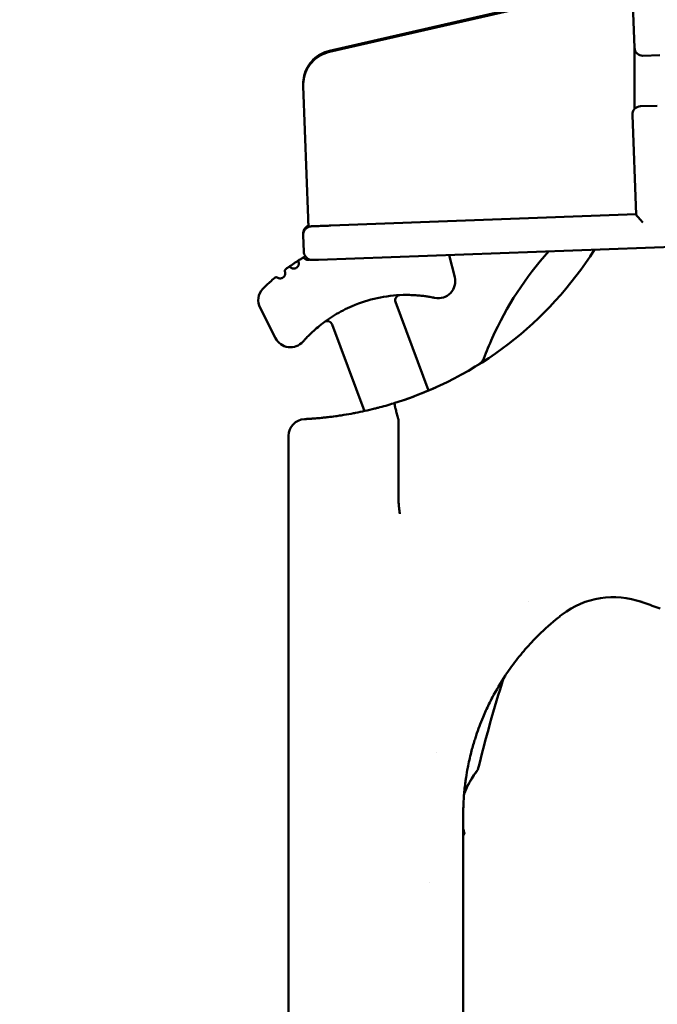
# Model space of a CAD drawing. Header units: millimetres. Extents: x 0 to 14369, y -869 to 2970.
# Tile 157 of 256: x 398 to 436, y 2560 to 2619. Entities that reach past the tile are written whole.
import ezdxf

# ---------------------------------------------------------------- set-up
doc = ezdxf.new("R2010")
doc.units = ezdxf.units.MM
doc.header["$LTSCALE"] = 10
doc.layers.add('Bemaßung (ISO)', color=7, linetype='Continuous', lineweight=25)
doc.layers.add('Sichtbar (ISO)', color=7, linetype='Continuous', lineweight=50)
doc.styles.add('Notiztext (DIN)', font='isocpeur.ttf')
doc.dimstyles.new('Standard (DIN)', dxfattribs={"dimscale": 10, "dimtxt": 3.5, "dimasz": 2.5, "dimexe": 3.175, "dimexo": 0.8, "dimgap": 0.8, "dimtad": 1, "dimrnd": 1e-08, "dimzin": 0, "dimtxsty": 'Notiztext (DIN)', "dimcen": 0.09, "dimdle": 10, "dimclrd": 256, "dimclre": 256, "dimclrt": 256, "dimadec": 0, "dimazin": 0, "dimtfac": 1, "dimtmove": 0, "dimatfit": 3, "dimfxl": 1, "dimtolj": 1, "dimtzin": 0, "dimlwd": -1, "dimlwe": -1, "dimarcsym": 0})

# ---------------------------------------------------------------- blocks, each defined once
blk = doc.blocks.new('*D20')
at = {"layer": 'Bemaßung (ISO)', "transparency": 16777216}
for p, q in [((447.631, 2626.757), (447.631, 2749.088)), ((485.231, 2625.395), (485.231, 2749.088)), ((422.631, 2717.338), (397.631, 2717.338)), ((447.631, 2717.338), (485.231, 2717.338)), ((510.231, 2717.338), (535.231, 2717.338))]:
    blk.add_line(p, q, dxfattribs=at)
for points in [[(422.631, 2721.505), (422.631, 2713.172), (447.631, 2717.338)], [(510.231, 2721.505), (510.231, 2713.172), (485.231, 2717.338)]]:
    blk.add_solid(points, dxfattribs=at)
at = {"layer": 'Defpoints', "color": 0, "transparency": 16777216}
for p in [(485.231, 2717.338), (447.631, 2618.757), (485.231, 2617.395)]:
    blk.add_point(p, dxfattribs=at)
at = {"layer": 'Bemaßung (ISO)', "transparency": 16777216, "insert": (414.806, 2767.338), "char_height": 35, "attachment_point": 1, "style": 'Notiztext (DIN)'}
blk.add_mtext('\\A1;37,60', dxfattribs=at)

msp = doc.modelspace()

# ---------------------------------------------------------------- linework, layer by layer
at = {"layer": 'Sichtbar (ISO)'}
for p, q in [((416.028, 2616.91), (434.647, 2621.18)), ((416.028, 2616.84), (434.215, 2621.01)), ((434.156, 2617.081), (434.026, 2620.6)), ((434.156, 2613.453), (434.156, 2617.09)), ((434.655, 2616.618), (435.654, 2616.655)), ((414.768, 2606.977), (414.477, 2614.816)), ((435.499, 2613.652), (434.507, 2613.615)), ((434.245, 2607.195), (434.026, 2613.097)), ((416.121, 2606.533), (434.244, 2607.208)), ((414.476, 2606.042), (414.477, 2606.022)), ((414.513, 2604.972), (414.476, 2605.971)), ((415.378, 2604.497), (439.678, 2605.398)), ((415.023, 2604.49), (415.369, 2604.497)), ((423.136, 2604.785), (423.472, 2603.465)), ((412.82, 2599.854), (411.911, 2601.641)), ((419.955, 2602.001), (421.923, 2596.738)), ((418.108, 2595.52), (416.184, 2600.666)), ((425.206, 2598.646), (425.206, 2598.646)), ((421.923, 2596.738), (421.923, 2596.738)), ((420.13, 2595.02), (420.13, 2590.252)), ((413.599, 2534.069), (413.599, 2594.043)), ((427.83, 2584.214), (427.83, 2584.214)), ((422.388, 2575.235), (422.388, 2575.235)), ((421.977, 2567.514), (421.976, 2567.514))]:
    msp.add_line(p, q, dxfattribs=at)
for centre, radius, start, end in [((434.526, 2613.116), 0.5, 92.13075, 182.12174), ((435.517, 2613.153), 0.5, 91.06124, 92.13075), ((413.449, 2616.695), 21.681, 287.34585, 327.68506), ((420.614, 2594.195), 12.11, 121.77246, 125.45267), ((414.29, 2604.405), 0.1, 121.77369, 198.21653), ((420.614, 2594.195), 12.11, 119.76844, 120.75266), ((414.473, 2604.516), 0.1, 44.30794, 120.75167), ((443.77, 2591.731), 19.81, 137.93077, 155.80747), ((413.475, 2603.852), 0.1, 126.47224, 202.91776), ((413.648, 2603.978), 0.1, 49.00728, 125.45283), ((412.869, 2603.374), 0.1, 53.70815, 130.15259), ((422.502, 2603.219), 1, 258.18038, 14.25395), ((412.802, 2602.095), 1, 136.95535, 206.97395), ((420.614, 2594.195), 8.22, 91.39186, 113.10973), ((420.236, 2602.106), 0.3, 92.73363, 200.5), ((415.903, 2600.561), 0.3, 20.5, 126.50204), ((413.712, 2600.308), 1, 206.97395, 318.47063), ((443.77, 2591.731), 19.81, 155.80747, 159.56987), ((414.599, 2594.043), 1, 92.90389, 180), ((414.601, 2594.043), 1, 97.08487, 97.1185), ((432.904, 2579.474), 5, 70.41622, 127.51749), ((497.664, 2556.744), 74.879, 162.1815, 166.49549)]:
    msp.add_arc(centre, radius, start, end, dxfattribs=at)
for centre, major_axis, ratio, start_param, end_param in [((434.655, 2617.118), (-0.35, -0.37), 0.963607, 5.525564, 7.059329), ((434.763, 2606.727), (-0.515, 0.478), 0.112767, 0.112275, 1.457818), ((416.266, 2604.054), (4.004, 1.842), 0.304817, 1.905257, 1.957185), ((415.36, 2604.998), (0.005, -0.501), 0.999318, 0.009291, 0.027763), ((416.043, 2604.474), (3.876, 2.041), 0.21051, 2.140871, 2.199867), ((424.362, 2599.127), (0.528, -0.849), 0.947665, 6.28315, 6.283171), ((424.394, 2599.148), (0.529, -0.849), 0.919332, 0.000186, 0.000197), ((419.866, 2594.972), (0.25, 0.113), 0.743766, 5.957845, 6.188606)]:
    msp.add_ellipse(centre, major_axis=major_axis, ratio=ratio, start_param=start_param, end_param=end_param, dxfattribs=at)
for points, knots in [([(414.477, 2614.816), (414.47, 2615), (414.489, 2615.185), (414.577, 2615.544), (414.645, 2615.717), (414.827, 2616.037), (414.94, 2616.185), (415.203, 2616.444), (415.352, 2616.555), (415.675, 2616.732), (415.849, 2616.798), (416.028, 2616.84)], [1.570796, 1.570796, 1.570796, 1.570796, 1.847311, 1.847311, 2.123826, 2.123826, 2.400341, 2.400341, 2.676856, 2.676856, 2.953371, 2.953371, 2.953371, 2.953371]), ([(414.476, 2614.926), (414.473, 2615.097), (414.492, 2615.269), (414.577, 2615.614), (414.645, 2615.787), (414.827, 2616.108), (414.94, 2616.256), (415.203, 2616.514), (415.352, 2616.626), (415.675, 2616.803), (415.849, 2616.869), (416.028, 2616.91)], [1.590172, 1.590172, 1.590172, 1.590172, 1.847311, 1.847311, 2.123826, 2.123826, 2.400341, 2.400341, 2.676856, 2.676856, 2.953371, 2.953371, 2.953371, 2.953371]), ([(414.782, 2606.45), (414.781, 2606.469), (414.781, 2606.488), (414.779, 2606.594), (414.777, 2606.689), (414.772, 2606.848), (414.77, 2606.913), (414.768, 2606.977)], [0.15122497, 0.15122497, 0.15122497, 0.15122497, 0.15794623, 0.15794623, 0.18757786, 0.18757786, 0.2067844, 0.2067844, 0.2067844, 0.2067844]), ([(414.476, 2605.971), (414.476, 2605.977), (414.476, 2605.982), (414.476, 2606.005), (414.477, 2606.022), (414.483, 2606.091), (414.497, 2606.142), (414.539, 2606.238), (414.568, 2606.284), (414.639, 2606.363), (414.681, 2606.397), (414.773, 2606.45), (414.825, 2606.469), (414.888, 2606.482), (414.901, 2606.484), (414.917, 2606.486), (414.922, 2606.487), (414.929, 2606.487), (414.932, 2606.488), (414.937, 2606.488), (414.94, 2606.488), (414.943, 2606.489), (414.945, 2606.489), (414.948, 2606.489), (414.949, 2606.489), (414.953, 2606.489), (414.955, 2606.489), (414.962, 2606.49), (414.968, 2606.49), (415.003, 2606.491), (415.05, 2606.493), (415.189, 2606.498), (415.288, 2606.502), (415.519, 2606.511), (415.652, 2606.516), (415.899, 2606.525), (416.009, 2606.529), (416.121, 2606.533)], [0, 0, 0, 0, 0.001701, 0.001701, 0.0068099, 0.0068099, 0.0223038, 0.0223038, 0.0382511, 0.0382511, 0.0541823, 0.0541823, 0.0701132, 0.0701132, 0.0738092, 0.0738092, 0.0752948, 0.0752948, 0.0762933, 0.0762933, 0.0774584, 0.0774584, 0.07862, 0.07862, 0.0806038, 0.0806038, 0.0854537, 0.0854537, 0.0999945, 0.0999945, 0.1440491, 0.1440491, 0.1932261, 0.1932261, 0.2411002, 0.2411002, 0.27575, 0.27575, 0.27575, 0.27575]), ([(414.476, 2606.042), (414.476, 2606.048), (414.476, 2606.053), (414.476, 2606.076), (414.477, 2606.093), (414.483, 2606.161), (414.497, 2606.212), (414.539, 2606.309), (414.568, 2606.354), (414.639, 2606.434), (414.681, 2606.468), (414.744, 2606.504), (414.762, 2606.513), (414.78, 2606.521)], [0, 0, 0, 0, 0.001701, 0.001701, 0.00680992, 0.00680992, 0.02230378, 0.02230378, 0.03825106, 0.03825106, 0.05418233, 0.05418233, 0.06008553, 0.06008553, 0.06008553, 0.06008553]), ([(415.023, 2604.49), (415.021, 2604.49), (415.019, 2604.49), (415.013, 2604.49), (415.01, 2604.49), (415.003, 2604.49), (415, 2604.49), (414.993, 2604.491), (414.988, 2604.491), (414.977, 2604.492), (414.969, 2604.492), (414.942, 2604.495), (414.924, 2604.498), (414.864, 2604.511), (414.823, 2604.526), (414.739, 2604.569), (414.695, 2604.601), (414.62, 2604.676), (414.588, 2604.721), (414.541, 2604.816), (414.525, 2604.868), (414.515, 2604.938), (414.514, 2604.955), (414.513, 2604.972)], [0, 0, 0, 0, 0.00262279, 0.00262279, 0.00396588, 0.00396588, 0.0050889, 0.0050889, 0.00638385, 0.00638385, 0.00876492, 0.00876492, 0.01438477, 0.01438477, 0.02710394, 0.02710394, 0.04299797, 0.04299797, 0.05892872, 0.05892872, 0.07486058, 0.07486058, 0.08000091, 0.08000091, 0.08000091, 0.08000091]), ([(414.862, 2604.514), (414.851, 2604.51), (414.84, 2604.506), (414.829, 2604.503), (414.803, 2604.497), (414.777, 2604.495), (414.751, 2604.495), (414.726, 2604.496), (414.701, 2604.5), (414.679, 2604.506), (414.656, 2604.513), (414.635, 2604.521), (414.617, 2604.531), (414.6, 2604.54), (414.587, 2604.549), (414.576, 2604.557), (414.565, 2604.566), (414.558, 2604.572), (414.553, 2604.577), (414.547, 2604.582), (414.544, 2604.586), (414.544, 2604.586)], [0.5703033, 0.5703033, 0.5703033, 0.5703033, 0.6, 0.6, 0.6, 0.6666667, 0.6666667, 0.6666667, 0.7333333, 0.7333333, 0.7333333, 0.8, 0.8, 0.8, 0.8666667, 0.8666667, 0.8666667, 0.9333333, 0.9333333, 0.9333333, 0.9999999, 0.9999999, 0.9999999, 0.9999999]), ([(414.195, 2604.374), (414.195, 2604.374), (414.195, 2604.373), (414.196, 2604.372), (414.196, 2604.37), (414.197, 2604.368), (414.197, 2604.366), (414.198, 2604.364), (414.199, 2604.361), (414.2, 2604.358), (414.201, 2604.354), (414.202, 2604.351), (414.202, 2604.347), (414.203, 2604.343), (414.204, 2604.339), (414.205, 2604.334), (414.206, 2604.33), (414.207, 2604.325), (414.207, 2604.32), (414.208, 2604.315), (414.209, 2604.31), (414.209, 2604.304), (414.209, 2604.299), (414.21, 2604.294), (414.21, 2604.288), (414.21, 2604.282), (414.21, 2604.277), (414.21, 2604.271), (414.21, 2604.265), (414.209, 2604.259), (414.209, 2604.254), (414.208, 2604.248), (414.208, 2604.242), (414.207, 2604.236), (414.206, 2604.23), (414.205, 2604.224), (414.204, 2604.218), (414.202, 2604.212), (414.201, 2604.206), (414.199, 2604.2), (414.197, 2604.193), (414.195, 2604.187), (414.193, 2604.181), (414.191, 2604.174), (414.188, 2604.168), (414.185, 2604.161), (414.182, 2604.154), (414.179, 2604.147), (414.175, 2604.139), (414.171, 2604.132), (414.167, 2604.124), (414.161, 2604.116), (414.156, 2604.108), (414.15, 2604.1), (414.144, 2604.092), (414.137, 2604.083), (414.129, 2604.075), (414.121, 2604.067), (414.113, 2604.058), (414.104, 2604.05), (414.094, 2604.043), (414.084, 2604.035), (414.073, 2604.028), (414.062, 2604.021), (414.051, 2604.015), (414.039, 2604.009), (414.027, 2604.003), (414.014, 2603.998), (414.001, 2603.994), (413.988, 2603.99), (413.975, 2603.987), (413.961, 2603.984), (413.947, 2603.982), (413.933, 2603.98), (413.92, 2603.98), (413.906, 2603.98), (413.892, 2603.98), (413.878, 2603.981), (413.865, 2603.983), (413.852, 2603.985), (413.839, 2603.988), (413.826, 2603.992), (413.813, 2603.996), (413.801, 2604), (413.79, 2604.005), (413.779, 2604.01), (413.769, 2604.015), (413.759, 2604.02), (413.75, 2604.026), (413.742, 2604.031), (413.735, 2604.036), (413.728, 2604.041), (413.723, 2604.045), (413.719, 2604.048), (413.715, 2604.052), (413.713, 2604.053), (413.713, 2604.053)], [0, 0, 0, 0, 0.03125, 0.03125, 0.03125, 0.0625, 0.0625, 0.0625, 0.09375, 0.09375, 0.09375, 0.125, 0.125, 0.125, 0.15625, 0.15625, 0.15625, 0.1875, 0.1875, 0.1875, 0.21875, 0.21875, 0.21875, 0.25, 0.25, 0.25, 0.28125, 0.28125, 0.28125, 0.3125, 0.3125, 0.3125, 0.34375, 0.34375, 0.34375, 0.375, 0.375, 0.375, 0.40625, 0.40625, 0.40625, 0.4375, 0.4375, 0.4375, 0.46875, 0.46875, 0.46875, 0.5, 0.5, 0.5, 0.53125, 0.53125, 0.53125, 0.5625, 0.5625, 0.5625, 0.59375, 0.59375, 0.59375, 0.625, 0.625, 0.625, 0.65625, 0.65625, 0.65625, 0.6875, 0.6875, 0.6875, 0.71875, 0.71875, 0.71875, 0.75, 0.75, 0.75, 0.78125, 0.78125, 0.78125, 0.8125, 0.8125, 0.8125, 0.84375, 0.84375, 0.84375, 0.875, 0.875, 0.875, 0.90625, 0.90625, 0.90625, 0.9375, 0.9375, 0.9375, 0.96875, 0.96875, 0.96875, 1, 1, 1, 1]), ([(412.805, 2603.451), (412.684, 2603.349), (412.581, 2603.258), (412.493, 2603.179), (412.406, 2603.099), (412.333, 2603.032), (412.276, 2602.977), (412.218, 2602.922), (412.175, 2602.88), (412.146, 2602.852), (412.117, 2602.824), (412.102, 2602.808), (412.099, 2602.806)], [0, 0, 0, 0, 0.25, 0.25, 0.25, 0.5, 0.5, 0.5, 0.75, 0.75, 0.75, 1, 1, 1, 1]), ([(412.929, 2603.455), (412.929, 2603.455), (412.93, 2603.454), (412.932, 2603.452), (412.934, 2603.451), (412.937, 2603.449), (412.941, 2603.446), (412.945, 2603.444), (412.949, 2603.441), (412.954, 2603.438), (412.96, 2603.435), (412.966, 2603.431), (412.972, 2603.428), (412.979, 2603.425), (412.986, 2603.422), (412.993, 2603.419), (413.001, 2603.416), (413.009, 2603.413), (413.017, 2603.41), (413.025, 2603.408), (413.033, 2603.406), (413.042, 2603.404), (413.05, 2603.402), (413.059, 2603.4), (413.068, 2603.399), (413.076, 2603.398), (413.085, 2603.397), (413.094, 2603.397), (413.103, 2603.397), (413.112, 2603.397), (413.121, 2603.397), (413.129, 2603.397), (413.138, 2603.398), (413.147, 2603.399), (413.156, 2603.401), (413.164, 2603.402), (413.173, 2603.404), (413.181, 2603.406), (413.189, 2603.408), (413.197, 2603.411), (413.205, 2603.413), (413.213, 2603.416), (413.221, 2603.419), (413.228, 2603.423), (413.236, 2603.426), (413.243, 2603.43), (413.25, 2603.433), (413.257, 2603.437), (413.263, 2603.441), (413.27, 2603.445), (413.276, 2603.449), (413.282, 2603.454), (413.288, 2603.458), (413.294, 2603.463), (413.3, 2603.467), (413.305, 2603.472), (413.31, 2603.477), (413.315, 2603.482), (413.32, 2603.486), (413.325, 2603.491), (413.329, 2603.496), (413.334, 2603.501), (413.338, 2603.506), (413.342, 2603.511), (413.345, 2603.516), (413.349, 2603.521), (413.353, 2603.526), (413.356, 2603.531), (413.36, 2603.536), (413.363, 2603.542), (413.366, 2603.547), (413.37, 2603.553), (413.373, 2603.559), (413.376, 2603.565), (413.379, 2603.571), (413.382, 2603.578), (413.385, 2603.585), (413.388, 2603.592), (413.39, 2603.6), (413.393, 2603.607), (413.395, 2603.615), (413.397, 2603.623), (413.399, 2603.631), (413.401, 2603.639), (413.402, 2603.646), (413.403, 2603.654), (413.404, 2603.661), (413.405, 2603.669), (413.406, 2603.676), (413.406, 2603.683), (413.406, 2603.691), (413.406, 2603.698), (413.406, 2603.705), (413.406, 2603.712), (413.405, 2603.719), (413.405, 2603.726), (413.404, 2603.732), (413.403, 2603.739), (413.402, 2603.745), (413.401, 2603.751), (413.4, 2603.757), (413.399, 2603.763), (413.398, 2603.768), (413.396, 2603.774), (413.395, 2603.779), (413.393, 2603.783), (413.392, 2603.788), (413.391, 2603.792), (413.389, 2603.795), (413.388, 2603.799), (413.387, 2603.802), (413.386, 2603.805), (413.385, 2603.808), (413.384, 2603.81), (413.383, 2603.811), (413.383, 2603.813), (413.383, 2603.813), (413.383, 2603.813)], [0, 0, 0, 0, 0.025641, 0.025641, 0.025641, 0.0512821, 0.0512821, 0.0512821, 0.0769231, 0.0769231, 0.0769231, 0.1025641, 0.1025641, 0.1025641, 0.1282051, 0.1282051, 0.1282051, 0.1538462, 0.1538462, 0.1538462, 0.1794872, 0.1794872, 0.1794872, 0.2051282, 0.2051282, 0.2051282, 0.2307692, 0.2307692, 0.2307692, 0.2564103, 0.2564103, 0.2564103, 0.2820513, 0.2820513, 0.2820513, 0.3076923, 0.3076923, 0.3076923, 0.3333333, 0.3333333, 0.3333333, 0.3589744, 0.3589744, 0.3589744, 0.3846154, 0.3846154, 0.3846154, 0.4102564, 0.4102564, 0.4102564, 0.4358974, 0.4358974, 0.4358974, 0.4615385, 0.4615385, 0.4615385, 0.4871795, 0.4871795, 0.4871795, 0.5128205, 0.5128205, 0.5128205, 0.5384615, 0.5384615, 0.5384615, 0.5641026, 0.5641026, 0.5641026, 0.5897436, 0.5897436, 0.5897436, 0.6153846, 0.6153846, 0.6153846, 0.6410256, 0.6410256, 0.6410256, 0.6666667, 0.6666667, 0.6666667, 0.6923077, 0.6923077, 0.6923077, 0.7179487, 0.7179487, 0.7179487, 0.7435897, 0.7435897, 0.7435897, 0.7692308, 0.7692308, 0.7692308, 0.7948718, 0.7948718, 0.7948718, 0.8205128, 0.8205128, 0.8205128, 0.8461538, 0.8461538, 0.8461538, 0.8717949, 0.8717949, 0.8717949, 0.8974359, 0.8974359, 0.8974359, 0.9230769, 0.9230769, 0.9230769, 0.9487179, 0.9487179, 0.9487179, 0.974359, 0.974359, 0.974359, 0.9999999, 0.9999999, 0.9999999, 0.9999999]), ([(413.165, 2603.402), (413.165, 2603.402), (413.165, 2603.402), (413.165, 2603.402), (413.166, 2603.403), (413.168, 2603.403), (413.17, 2603.403), (413.172, 2603.404)], [0.00382167, 0.00382167, 0.00382167, 0.00382167, 0.00434523, 0.00434523, 0.00900046, 0.00900046, 0.01433812, 0.01433812, 0.01433812, 0.01433812]), ([(412.099, 2602.806), (412.099, 2602.805), (412.098, 2602.805), (412.097, 2602.804), (412.093, 2602.799), (412.084, 2602.79), (412.071, 2602.777)], [0.4260516, 0.4260516, 0.4260516, 0.4260516, 0.5, 0.5, 0.5, 0.9995236, 0.9995236, 0.9995236, 0.9995236]), ([(422.298, 2602.24), (422.298, 2602.24), (422.285, 2602.243), (422.262, 2602.248), (422.238, 2602.253), (422.204, 2602.259), (422.158, 2602.268), (422.113, 2602.277), (422.056, 2602.287), (421.989, 2602.299), (421.922, 2602.31), (421.845, 2602.322), (421.76, 2602.334), (421.675, 2602.346), (421.583, 2602.358), (421.482, 2602.369), (421.381, 2602.379), (421.272, 2602.389), (421.156, 2602.397), (421.04, 2602.404), (420.917, 2602.41), (420.793, 2602.413), (420.668, 2602.415), (420.543, 2602.415), (420.414, 2602.412)], [0, 0, 0, 0, 0.125, 0.125, 0.125, 0.25, 0.25, 0.25, 0.375, 0.375, 0.375, 0.5, 0.5, 0.5, 0.625, 0.625, 0.625, 0.75, 0.75, 0.75, 0.875, 0.875, 0.875, 1, 1, 1, 1]), ([(417.387, 2601.755), (417.2, 2601.675), (417.018, 2601.589), (416.841, 2601.498), (416.665, 2601.407), (416.495, 2601.311), (416.331, 2601.211), (416.167, 2601.111), (416.01, 2601.007), (415.861, 2600.901), (415.713, 2600.796), (415.574, 2600.691), (415.446, 2600.587), (415.319, 2600.484), (415.202, 2600.383), (415.098, 2600.289), (414.995, 2600.196), (414.904, 2600.109), (414.825, 2600.031), (414.746, 2599.952), (414.679, 2599.882), (414.624, 2599.824), (414.57, 2599.766), (414.528, 2599.721), (414.501, 2599.69), (414.474, 2599.66), (414.46, 2599.645), (414.46, 2599.645)], [0, 0, 0, 0, 0.1111111, 0.1111111, 0.1111111, 0.2222222, 0.2222222, 0.2222222, 0.3333333, 0.3333333, 0.3333333, 0.4444444, 0.4444444, 0.4444444, 0.5555556, 0.5555556, 0.5555556, 0.6666667, 0.6666667, 0.6666667, 0.7777778, 0.7777778, 0.7777778, 0.8888889, 0.8888889, 0.8888889, 1, 1, 1, 1]), ([(424.889, 2598.278), (424.96, 2598.321), (425.03, 2598.382), (425.144, 2598.521), (425.189, 2598.601), (425.219, 2598.68)], [0, 0, 0, 0, 0.03324332, 0.03324332, 0.06612279, 0.06612279, 0.06612279, 0.06612279]), ([(424.923, 2598.299), (424.974, 2598.331), (425.03, 2598.377), (425.134, 2598.496), (425.179, 2598.575), (425.206, 2598.646)], [0, 0, 0, 0, 0.03072998, 0.03072998, 0.06752005, 0.06752005, 0.06752005, 0.06752005]), ([(414.548, 2595.042), (414.586, 2595.044), (414.63, 2595.046), (414.679, 2595.049), (414.748, 2595.053), (414.828, 2595.058), (414.917, 2595.064), (414.943, 2595.065), (414.97, 2595.067), (414.997, 2595.069), (415.063, 2595.074), (415.134, 2595.079), (415.209, 2595.085), (415.315, 2595.094), (415.43, 2595.104), (415.554, 2595.116), (415.592, 2595.12), (415.632, 2595.124), (415.672, 2595.128), (415.761, 2595.137), (415.854, 2595.147), (415.951, 2595.159), (416.092, 2595.175), (416.241, 2595.194), (416.396, 2595.215), (416.446, 2595.222), (416.497, 2595.229), (416.548, 2595.236), (416.66, 2595.253), (416.776, 2595.27), (416.894, 2595.289), (417.077, 2595.319), (417.268, 2595.352), (417.464, 2595.389), (417.503, 2595.396), (417.541, 2595.403), (417.58, 2595.411), (417.76, 2595.446), (417.944, 2595.484), (418.132, 2595.525), (418.326, 2595.568), (418.523, 2595.615), (418.722, 2595.665), (418.788, 2595.681), (418.854, 2595.698), (418.92, 2595.715), (419.223, 2595.794), (419.53, 2595.881), (419.842, 2595.978), (419.866, 2595.985), (419.89, 2595.992), (419.913, 2596)], [0.0000002, 0.0000002, 0.0000002, 0.0000002, 0.0585991, 0.0585991, 0.0585991, 0.1424062, 0.1424062, 0.1424062, 0.1666667, 0.1666667, 0.1666667, 0.2250938, 0.2250938, 0.2250938, 0.3076856, 0.3076856, 0.3076856, 0.3333333, 0.3333333, 0.3333333, 0.3904236, 0.3904236, 0.3904236, 0.4732793, 0.4732793, 0.4732793, 0.5, 0.5, 0.5, 0.558283, 0.558283, 0.558283, 0.6488953, 0.6488953, 0.6488953, 0.6666667, 0.6666667, 0.6666667, 0.7485521, 0.7485521, 0.7485521, 0.8333333, 0.8333333, 0.8333333, 0.8614525, 0.8614525, 0.8614525, 0.990148, 0.990148, 0.990148, 1, 1, 1, 1]), ([(419.913, 2596), (419.906, 2595.997), (419.902, 2595.98), (419.904, 2595.949), (419.906, 2595.917), (419.913, 2595.872), (419.924, 2595.814), (419.935, 2595.757), (419.951, 2595.687), (419.97, 2595.609), (419.989, 2595.531), (420.013, 2595.444), (420.038, 2595.352), (420.064, 2595.261), (420.093, 2595.164), (420.123, 2595.067)], [0, 0, 0, 0, 0.2, 0.2, 0.2, 0.4, 0.4, 0.4, 0.6, 0.6, 0.6, 0.8, 0.8, 0.8, 1, 1, 1, 1]), ([(414.772, 2595.054), (414.794, 2595.056), (414.816, 2595.057), (414.838, 2595.058), (414.885, 2595.061), (414.931, 2595.064), (414.976, 2595.068)], [0.5104515, 0.5104515, 0.5104515, 0.5104515, 0.6666667, 0.6666667, 0.6666667, 0.9999395, 0.9999395, 0.9999395, 0.9999395]), ([(420.13, 2590.252), (420.134, 2590.172), (420.139, 2590.092), (420.151, 2589.935), (420.158, 2589.857), (420.171, 2589.719), (420.178, 2589.657), (420.192, 2589.545), (420.2, 2589.495), (420.209, 2589.442), (420.21, 2589.434), (420.212, 2589.426)], [-0.09291102, -0.09291102, -0.09291102, -0.09291102, -0.06892991, -0.06892991, -0.04422999, -0.04422999, -0.0218404, -0.0218404, 0, 0, 0.00431065, 0.00431065, 0.00431065, 0.00431065]), ([(434.48, 2584.22), (434.565, 2584.19), (434.65, 2584.16), (434.736, 2584.129), (435.043, 2584.02), (435.357, 2583.908), (435.678, 2583.794)], [0.0000001, 0.0000001, 0.0000001, 0.0000001, 0.0545384, 0.0545384, 0.0545384, 0.2498012, 0.2498012, 0.2498012, 0.2498012]), ([(429.859, 2583.44), (429.784, 2583.382), (429.709, 2583.323), (429.635, 2583.264), (429.225, 2582.936), (428.831, 2582.587), (428.456, 2582.217), (428.35, 2582.112), (428.244, 2582.005), (428.141, 2581.896), (427.882, 2581.625), (427.632, 2581.343), (427.394, 2581.053), (427.142, 2580.746), (426.903, 2580.43), (426.676, 2580.105), (426.606, 2580.003), (426.536, 2579.901), (426.468, 2579.798), (426.198, 2579.389), (425.948, 2578.967), (425.72, 2578.534), (425.647, 2578.396), (425.576, 2578.257), (425.507, 2578.116), (425.383, 2577.862), (425.266, 2577.605), (425.156, 2577.344), (425.005, 2576.985), (424.867, 2576.62), (424.745, 2576.251), (424.715, 2576.16), (424.685, 2576.069), (424.657, 2575.978), (424.582, 2575.738), (424.514, 2575.497), (424.451, 2575.255), (424.374, 2574.954), (424.306, 2574.652), (424.248, 2574.349), (424.21, 2574.154), (424.177, 2573.957), (424.147, 2573.761), (424.134, 2573.678), (424.122, 2573.596), (424.111, 2573.513), (424.074, 2573.239), (424.045, 2572.965), (424.023, 2572.691), (424, 2572.396), (423.985, 2572.1), (423.98, 2571.805), (423.978, 2571.708), (423.977, 2571.612), (423.977, 2571.516)], [0, 0, 0, 0, 0.020564, 0.020564, 0.020564, 0.1342475, 0.1342475, 0.1342475, 0.1666667, 0.1666667, 0.1666667, 0.247689, 0.247689, 0.247689, 0.3333333, 0.3333333, 0.3333333, 0.3600508, 0.3600508, 0.3600508, 0.4661142, 0.4661142, 0.4661142, 0.5, 0.5, 0.5, 0.5612571, 0.5612571, 0.5612571, 0.6457992, 0.6457992, 0.6457992, 0.6666667, 0.6666667, 0.6666667, 0.7214915, 0.7214915, 0.7214915, 0.7894724, 0.7894724, 0.7894724, 0.8333333, 0.8333333, 0.8333333, 0.8517852, 0.8517852, 0.8517852, 0.9127629, 0.9127629, 0.9127629, 0.9785204, 0.9785204, 0.9785204, 0.9999898, 0.9999898, 0.9999898, 0.9999898]), ([(424.854, 2574.229), (424.855, 2574.229), (424.838, 2574.208), (424.736, 2574.072), (424.663, 2573.97), (424.532, 2573.777), (424.441, 2573.636), (424.304, 2573.393), (424.261, 2573.311), (424.18, 2573.144), (424.142, 2573.059), (424.106, 2572.971)], [-0.2317626, -0.2317626, -0.2317626, -0.2317626, -0.1865063, -0.1865063, -0.1368663, -0.1368663, -0.0638307, -0.0638307, -0.0307159, -0.0307159, -0.0000018, -0.0000018, -0.0000018, -0.0000018]), ([(424.668, 2573.976), (424.7, 2574.021), (424.728, 2574.06), (424.776, 2574.125), (424.796, 2574.152), (424.812, 2574.173)], [-0.11854363, -0.11854363, -0.11854363, -0.11854363, -0.08647938, -0.08647938, -0.05530846, -0.05530846, -0.05530846, -0.05530846]), ([(424.403, 2573.566), (424.428, 2573.609), (424.454, 2573.651), (424.488, 2573.705), (424.497, 2573.72), (424.506, 2573.735)], [-0.19521984, -0.19521984, -0.19521984, -0.19521984, -0.17513259, -0.17513259, -0.16745786, -0.16745786, -0.16745786, -0.16745786]), ([(424.106, 2572.971), (424.161, 2573.106), (424.221, 2573.233), (424.296, 2573.376), (424.311, 2573.405), (424.326, 2573.432)], [-0.27279154, -0.27279154, -0.27279154, -0.27279154, -0.22652224, -0.22652224, -0.21491071, -0.21491071, -0.21491071, -0.21491071]), ([(423.976, 2566.995), (423.976, 2567.801), (423.976, 2568.571), (423.976, 2569.307), (423.976, 2569.328), (423.976, 2569.349), (423.976, 2569.37), (423.976, 2570.124), (423.976, 2570.841), (423.977, 2571.516)], [0.0003063, 0.0003063, 0.0003063, 0.0003063, 0.4861504, 0.4861504, 0.4861504, 0.5, 0.5, 0.5, 1, 1, 1, 1]), ([(423.976, 2570.726), (423.978, 2570.72), (423.979, 2570.714), (424.002, 2570.63), (424.02, 2570.571), (424.038, 2570.509), (424.044, 2570.492), (424.049, 2570.476), (424.05, 2570.472), (424.051, 2570.468), (424.051, 2570.468), (424.052, 2570.466), (424.052, 2570.465), (424.052, 2570.465), (424.052, 2570.465), (424.052, 2570.465), (424.052, 2570.465), (424.052, 2570.465), (424.052, 2570.465), (424.052, 2570.465), (424.052, 2570.465), (424.052, 2570.465), (424.052, 2570.465), (424.052, 2570.465), (424.052, 2570.465), (424.052, 2570.465), (424.052, 2570.465), (424.052, 2570.465), (424.052, 2570.465), (424.052, 2570.465), (424.052, 2570.465), (424.052, 2570.465), (424.052, 2570.465), (424.052, 2570.465)], [0.2134193, 0.2134193, 0.2134193, 0.2134193, 0.21675449, 0.21675449, 0.26118265, 0.26118265, 0.28477458, 0.28477458, 0.29690936, 0.29690936, 0.30002142, 0.30002142, 0.30381424, 0.30381424, 0.30632259, 0.30632259, 0.30779806, 0.30779806, 0.30822206, 0.30822206, 0.30908341, 0.30908341, 0.30948281, 0.30948281, 0.30967317, 0.30967317, 0.30983385, 0.30983385, 0.31005338, 0.31005338, 0.31032968, 0.31032968, 0.31039958, 0.31039958, 0.31039958, 0.31039958]), ([(424.052, 2570.465), (424.047, 2570.433), (424.036, 2570.401), (424.009, 2570.35), (423.994, 2570.329), (423.976, 2570.31)], [0.00001294, 0.00001294, 0.00001294, 0.00001294, 0.00966982, 0.00966982, 0.01743563, 0.01743563, 0.01743563, 0.01743563]), ([(423.976, 2559.391), (423.976, 2559.614), (423.976, 2560.309), (423.976, 2561.423), (423.976, 2562.695), (423.976, 2563.838), (423.976, 2564.881), (423.976, 2565.834), (423.976, 2566.537), (423.976, 2566.908), (423.976, 2566.995)], [0, 0, 0, 0, 0.090147, 0.280381, 0.447078, 0.59621, 0.731415, 0.854634, 0.967175, 1, 1, 1, 1])]:
    msp.add_open_spline(points, degree=3, knots=knots, dxfattribs=at)
for points in [[(414.383, 2604.579), (414.396, 2604.586), (414.409, 2604.594), (414.421, 2604.602)], [(414.423, 2604.603), (414.427, 2604.605), (414.431, 2604.607), (414.435, 2604.61)], [(412.761, 2603.413), (412.773, 2603.424), (412.788, 2603.436), (412.805, 2603.451)], [(412.934, 2603.451), (412.935, 2603.45), (412.936, 2603.449), (412.937, 2603.449)], [(412.94, 2603.447), (412.94, 2603.447), (412.94, 2603.447), (412.941, 2603.446)], [(412.94, 2603.447), (412.94, 2603.447), (412.941, 2603.447), (412.941, 2603.446)], [(413.183, 2603.407), (413.207, 2603.413), (413.254, 2603.428), (413.304, 2603.471)], [(413.376, 2603.565), (413.384, 2603.582), (413.391, 2603.601), (413.396, 2603.62)], [(413.392, 2603.787), (413.389, 2603.798), (413.386, 2603.806), (413.384, 2603.81)], [(413.406, 2603.677), (413.408, 2603.719), (413.401, 2603.757), (413.394, 2603.78)], [(412.099, 2602.806), (412.101, 2602.807), (412.101, 2602.808), (412.101, 2602.808)], [(420.177, 2596.084), (420.909, 2596.323), (421.64, 2596.605), (422.351, 2596.926)], [(414.548, 2595.042), (414.619, 2595.045), (414.69, 2595.049), (414.759, 2595.053)], [(414.759, 2595.053), (414.763, 2595.054), (414.768, 2595.054), (414.772, 2595.054)], [(424.031, 2572.784), (424.057, 2572.852), (424.083, 2572.915), (424.106, 2572.971)], [(424.062, 2572.863), (424.052, 2572.837), (424.042, 2572.811), (424.031, 2572.784)]]:
    msp.add_open_spline(points, degree=3, dxfattribs=at)

# ---------------------------------------------------------------- dimensions: what is measured, and where the dimension line sits
at = {"layer": 'Bemaßung (ISO)'}
dim = msp.add_linear_dim(base=(485.231, 2717.338), p1=(447.631, 2618.757), p2=(485.231, 2617.395), angle=180, dimstyle='Standard (DIN)', override={"dimgap": 0.8, "dimdec": 2, "dimtol": 0, "dimlim": 0, "dimtp": 0, "dimtm": 0, "dimtdec": 2, "dimtofl": 1, "dimatfit": 1}, dxfattribs=at)
dim.commit()
dim.dimension.update_dxf_attribs({"geometry": '*D20', "text_midpoint": (466.431, 2717.338), "dimtype": 160})

doc.saveas('drawing.dxf')
